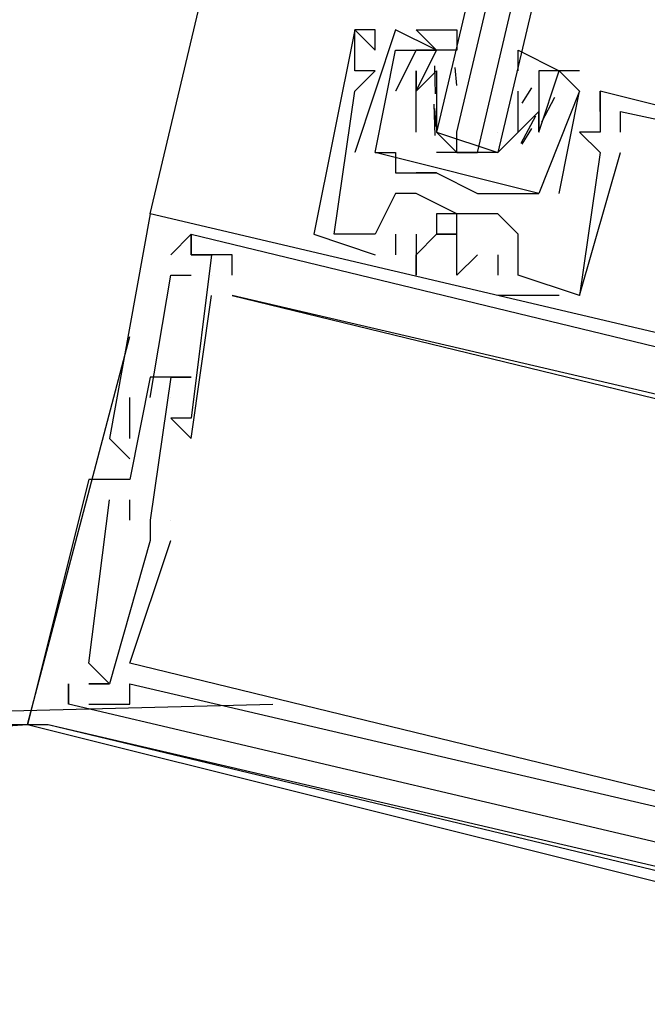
# Model space of a CAD drawing. Header units: feet. Extents: x -79 to 198, y -22 to 181.
# Tile 9 of 256: x 66.275 to 66.684, y 10.475 to 11.118. Entities that reach past the tile are written whole.
import ezdxf

# ---------------------------------------------------------------- set-up
doc = ezdxf.new("R2010")
doc.units = ezdxf.units.FT
doc.layers.add('A-LINEA', color=7, linetype='CONTINUOUS')

msp = doc.modelspace()

# ---------------------------------------------------------------- linework, layer by layer
at = {"layer": 'A-LINEA'}
for p, q in [((66.36, 10.9911), (68.1067, 18.3778)), ((66.4933, 11.1111), (66.4933, 11.1111)), ((66.4933, 11.1111), (66.4933, 11.1111)), ((66.4933, 11.1111), (66.4933, 11.1111)), ((66.4933, 11.1111), (66.4933, 11.1111)), ((66.4933, 11.1111), (66.4933, 11.1111)), ((66.4933, 11.1111), (66.4933, 11.1111)), ((66.5067, 11.1111), (66.5067, 11.1111)), ((66.5067, 11.1111), (66.5067, 11.1111)), ((66.5067, 11.1111), (66.5067, 11.1111)), ((66.52, 11.1111), (66.52, 11.1111)), ((66.52, 11.1111), (66.52, 11.1111)), ((66.5067, 11.0978), (66.5067, 11.0978)), ((66.5067, 11.0978), (66.5067, 11.0978)), ((66.5067, 11.0978), (66.5067, 11.0978)), ((66.52, 11.0978), (66.52, 11.0978)), ((66.52, 11.0978), (66.52, 11.0978)), ((66.5333, 11.0978), (66.5333, 11.0978)), ((66.5333, 11.0978), (66.5333, 11.0978)), ((66.5467, 11.0978), (66.5467, 11.0978)), ((66.5467, 11.0978), (66.5467, 11.0978)), ((66.56, 11.0978), (66.56, 11.0978)), ((66.4933, 11.0844), (66.4933, 11.0844)), ((66.4933, 11.0844), (66.4933, 11.0844)), ((66.4933, 11.0844), (66.4933, 11.0844)), ((66.5067, 11.0844), (66.5067, 11.0844)), ((66.5067, 11.0844), (66.5067, 11.0844)), ((66.5067, 11.0844), (66.5067, 11.0844)), ((66.5333, 11.0844), (66.5333, 11.0844)), ((66.5333, 11.0844), (66.5333, 11.0844)), ((66.5459, 11.0693), (66.5456, 11.0876)), ((66.5467, 11.0844), (66.5467, 11.0844)), ((66.5467, 11.0844), (66.5467, 11.0711)), ((66.5467, 11.0844), (66.5467, 11.0844)), ((66.5599, 11.0747), (66.5588, 11.0865)), ((66.64, 11.0844), (66.6133, 11.0844)), ((66.6133, 11.0844), (66.6133, 11.0844)), ((66.64, 11.0844), (66.6133, 11.0844)), ((66.6133, 11.0844), (66.6133, 11.0844)), ((66.6267, 11.0844), (66.6267, 11.0844)), ((66.6267, 11.0844), (66.6267, 11.0844)), ((66.64, 11.0844), (66.64, 11.0844)), ((66.64, 11.0844), (66.64, 11.0844)), ((66.4933, 11.0711), (66.4933, 11.0711)), ((66.4933, 11.0711), (66.4933, 11.0711)), ((66.4933, 11.0711), (66.4933, 11.0711)), ((66.52, 11.0711), (66.52, 11.0711)), ((66.52, 11.0711), (66.52, 11.0711)), ((66.5333, 11.0711), (66.5333, 11.0711)), ((66.5333, 11.0711), (66.5333, 11.0711)), ((66.5333, 11.0711), (66.5333, 11.0711)), ((66.5333, 11.0711), (66.5333, 11.0711)), ((66.5333, 11.0711), (66.5333, 11.0711)), ((66.5333, 11.0711), (66.5333, 11.0711)), ((66.5467, 11.0711), (66.5467, 11.0711)), ((66.6, 11.0711), (66.6, 11.0711)), ((66.6, 11.0578), (66.6, 11.0711)), ((66.6, 11.0711), (66.6, 11.0711)), ((66.6, 11.0711), (66.6, 11.0711)), ((66.6085, 11.0733), (66.6023, 11.0632)), ((66.6133, 11.0711), (66.6133, 11.0711)), ((66.6133, 11.0711), (66.6133, 11.0711)), ((66.6267, 11.0044), (66.64, 11.0711)), ((66.6267, 11.0044), (66.64, 11.0711)), ((66.64, 11.0711), (66.64, 11.0711)), ((66.64, 11.0711), (66.64, 11.0711)), ((66.64, 11.0711), (66.64, 11.0711)), ((66.64, 11.0711), (66.64, 11.0711)), ((66.6533, 11.0711), (66.6533, 11.0711)), ((66.6533, 11.0711), (66.6533, 11.0711)), ((66.6533, 11.0711), (66.6533, 11.0711)), ((66.6533, 11.0711), (66.6533, 11.0711)), ((66.6533, 11.0711), (66.6533, 11.0711)), ((66.6533, 11.0711), (66.6533, 11.0711)), ((66.6236, 11.067), (66.6152, 11.0508)), ((66.5458, 11.0422), (66.5452, 11.0626)), ((66.5465, 11.048), (66.5455, 11.0599)), ((66.5333, 11.0578), (66.5333, 11.0578)), ((66.5333, 11.0578), (66.5333, 11.0578)), ((66.5333, 11.0578), (66.5333, 11.0578)), ((66.5333, 11.0578), (66.5333, 11.0578)), ((66.5467, 11.0578), (66.5467, 11.0578)), ((66.6113, 11.0549), (66.6017, 11.0369)), ((66.6133, 11.0578), (66.6133, 11.0578)), ((66.6133, 11.0578), (66.6133, 11.0578)), ((66.6133, 11.0578), (66.6133, 11.0578)), ((66.6133, 11.0578), (66.6133, 11.0578)), ((66.6533, 11.0578), (66.6533, 11.0578)), ((66.6533, 11.0578), (66.6533, 11.0578)), ((66.6533, 11.0578), (66.6533, 11.0578)), ((66.6667, 11.0578), (66.6667, 11.0578)), ((66.6667, 11.0578), (66.6667, 11.0578)), ((66.6667, 11.0578), (66.6667, 11.0578)), ((66.6085, 11.0467), (66.6023, 11.0365)), ((66.5467, 11.0444), (66.5467, 11.0444)), ((66.5867, 11.0444), (66.5867, 11.0444)), ((66.6, 11.0444), (66.6, 11.0444)), ((66.6, 11.0444), (66.6, 11.0444)), ((66.6133, 11.0444), (66.6133, 11.0444)), ((66.6133, 11.0444), (66.6133, 11.0444)), ((66.6133, 11.0444), (66.6133, 11.0444)), ((66.6133, 11.0444), (66.6133, 11.0444)), ((66.64, 11.0444), (66.64, 11.0444)), ((66.64, 11.0444), (66.64, 11.0444)), ((66.64, 11.0444), (66.64, 11.0444)), ((66.6533, 11.0444), (66.6533, 11.0444)), ((66.6533, 11.0444), (66.6533, 11.0444)), ((66.6533, 11.0444), (66.6533, 11.0444)), ((66.6667, 11.0444), (66.6667, 11.0444)), ((66.6667, 11.0444), (66.6667, 11.0444)), ((66.6667, 11.0444), (66.6667, 11.0444)), ((66.4933, 11.0311), (66.4933, 11.0311)), ((66.4933, 11.0311), (66.4933, 11.0311)), ((66.5067, 11.0311), (66.5067, 11.0311)), ((66.5067, 11.0311), (66.5067, 11.0311)), ((66.5067, 11.0311), (66.5067, 11.0311)), ((66.5067, 11.0311), (66.5067, 11.0311)), ((66.52, 11.0311), (66.52, 11.0311)), ((66.52, 11.0311), (66.52, 11.0311)), ((66.56, 11.0311), (66.5733, 11.0311)), ((66.6533, 11.0311), (66.6533, 11.0311)), ((66.6533, 11.0311), (66.6533, 11.0311)), ((66.6533, 11.0311), (66.6533, 11.0311)), ((66.6533, 11.0311), (66.6533, 11.0311)), ((66.6533, 11.0311), (66.6533, 11.0311)), ((66.6533, 11.0311), (66.6533, 11.0311)), ((66.6667, 11.0311), (66.6667, 11.0311)), ((66.6667, 11.0311), (66.6667, 11.0311)), ((66.6667, 11.0311), (66.6667, 11.0311)), ((66.52, 11.0178), (66.52, 11.0178)), ((66.52, 11.0178), (66.52, 11.0178)), ((66.5333, 11.0178), (66.5333, 11.0178)), ((66.5333, 11.0178), (66.5333, 11.0178)), ((66.5467, 11.0178), (66.5467, 11.0178)), ((66.5467, 11.0178), (66.5467, 11.0178)), ((66.5467, 11.0178), (66.5467, 11.0178)), ((66.5467, 11.0178), (66.5467, 11.0178)), ((66.52, 11.0044), (66.52, 11.0044)), ((66.52, 11.0044), (66.52, 11.0044)), ((66.52, 11.0044), (66.52, 11.0044)), ((66.5333, 11.0044), (66.5333, 11.0044)), ((66.5333, 11.0044), (66.5333, 11.0044)), ((66.5333, 11.0044), (66.5333, 11.0044)), ((66.5733, 11.0044), (66.5733, 11.0044)), ((66.5733, 11.0044), (66.5733, 11.0044)), ((66.5867, 11.0044), (66.5867, 11.0044)), ((66.5867, 11.0044), (66.5867, 11.0044)), ((66.6, 11.0044), (66.6, 11.0044)), ((66.6, 11.0044), (66.6, 11.0044)), ((66.6133, 11.0044), (66.6133, 11.0044)), ((66.6133, 11.0044), (66.6133, 11.0044)), ((66.6267, 11.0044), (66.6267, 11.0044)), ((66.6267, 11.0044), (66.6267, 11.0044)), ((66.36, 10.9911), (66.36, 10.9911)), ((66.36, 10.9911), (66.36, 10.9911)), ((66.36, 10.9911), (66.36, 10.9911)), ((66.56, 10.9911), (66.56, 10.9911)), ((66.56, 10.9911), (66.56, 10.9911)), ((66.56, 10.9911), (66.56, 10.9911)), ((66.5867, 10.9911), (66.5867, 10.9911)), ((66.5867, 10.9911), (66.5867, 10.9911)), ((66.5867, 10.9911), (66.5867, 10.9911)), ((66.3733, 10.9644), (66.3867, 10.9778)), ((66.3733, 10.9644), (66.3867, 10.9778)), ((66.3733, 10.9644), (66.3867, 10.9778)), ((66.3867, 10.9778), (66.3867, 10.9778)), ((66.3867, 10.9778), (66.3867, 10.9778)), ((66.3867, 10.9778), (66.3867, 10.9778)), ((66.4667, 10.9778), (66.4667, 10.9778)), ((66.4667, 10.9778), (66.4667, 10.9778)), ((66.4667, 10.9778), (66.4667, 10.9778)), ((66.48, 10.9778), (66.48, 10.9778)), ((66.48, 10.9778), (66.48, 10.9778)), ((66.48, 10.9778), (66.48, 10.9778)), ((66.5067, 10.9778), (66.5067, 10.9778)), ((66.5067, 10.9778), (66.5067, 10.9778)), ((66.5067, 10.9778), (66.5067, 10.9778)), ((66.5067, 10.9778), (66.5067, 10.9778)), ((66.5067, 10.9778), (66.5067, 10.9778)), ((66.5067, 10.9778), (66.5067, 10.9778)), ((66.52, 10.9778), (66.52, 10.9778)), ((66.52, 10.9778), (66.52, 10.9778)), ((66.52, 10.9778), (66.52, 10.9778)), ((66.5333, 10.9778), (66.5333, 10.9778)), ((66.5333, 10.9778), (66.5333, 10.9778)), ((66.5333, 10.9778), (66.5333, 10.9778)), ((66.5467, 10.9778), (66.5467, 10.9778)), ((66.5467, 10.9778), (66.5467, 10.9778)), ((66.5467, 10.9778), (66.5467, 10.9778)), ((66.56, 10.9778), (66.56, 10.9778)), ((66.56, 10.9778), (66.56, 10.9778)), ((66.56, 10.9778), (66.56, 10.9778)), ((66.6, 10.9778), (66.6, 10.9778)), ((66.6, 10.9778), (66.6, 10.9778)), ((66.6, 10.9778), (66.6, 10.9778)), ((66.3733, 10.9644), (66.3733, 10.9644)), ((66.3733, 10.9644), (66.3733, 10.9644)), ((66.3733, 10.9644), (66.3733, 10.9644)), ((66.3867, 10.9644), (66.3867, 10.9644)), ((66.3867, 10.9644), (66.3867, 10.9644)), ((66.4, 10.9644), (66.3867, 10.9644)), ((66.3867, 10.9644), (66.3867, 10.9644)), ((66.3867, 10.9644), (66.3867, 10.9644)), ((66.3867, 10.9644), (66.3867, 10.9644)), ((66.4, 10.9644), (66.3867, 10.9644)), ((66.3867, 10.9644), (66.3867, 10.9644)), ((66.3867, 10.9644), (66.3867, 10.9644)), ((66.3867, 10.9644), (66.3867, 10.9644)), ((66.4, 10.9644), (66.3867, 10.9644)), ((66.3867, 10.9644), (66.3867, 10.9644)), ((66.4, 10.9644), (66.4, 10.9644)), ((66.4, 10.9644), (66.4, 10.9644)), ((66.4, 10.9644), (66.4, 10.9644)), ((66.4, 10.9644), (66.4, 10.9644)), ((66.4, 10.9644), (66.4, 10.9644)), ((66.4, 10.9644), (66.4, 10.9644)), ((66.4133, 10.9644), (66.4133, 10.9644)), ((66.4133, 10.9644), (66.4133, 10.9644)), ((66.4133, 10.9644), (66.4133, 10.9644)), ((66.5067, 10.9644), (66.5067, 10.9644)), ((66.5067, 10.9644), (66.5067, 10.9644)), ((66.5067, 10.9644), (66.5067, 10.9644)), ((66.52, 10.9644), (66.52, 10.9644)), ((66.52, 10.9644), (66.52, 10.9644)), ((66.52, 10.9644), (66.52, 10.9644)), ((66.5333, 10.9644), (66.5333, 10.9644)), ((66.5333, 10.9644), (66.5333, 10.9644)), ((66.5333, 10.9644), (66.5333, 10.9644)), ((66.5333, 10.9644), (66.5333, 10.9644)), ((66.5333, 10.9644), (66.5333, 10.9644)), ((66.5333, 10.9644), (66.5333, 10.9644)), ((66.5733, 10.9644), (66.5733, 10.9644)), ((66.5733, 10.9644), (66.5733, 10.9644)), ((66.5733, 10.9644), (66.5733, 10.9644)), ((66.5867, 10.9644), (66.5867, 10.9644)), ((66.5867, 10.9644), (66.5867, 10.9644)), ((66.5867, 10.9644), (66.5867, 10.9644)), ((66.3733, 10.9511), (66.3733, 10.9511)), ((66.3733, 10.9511), (66.3733, 10.9511)), ((66.3733, 10.9511), (66.3733, 10.9511)), ((66.3867, 10.9511), (66.3867, 10.9511)), ((66.3867, 10.9511), (66.3867, 10.9511)), ((66.3867, 10.9511), (66.3867, 10.9511)), ((66.4, 10.9511), (66.4, 10.9511)), ((66.4, 10.9511), (66.4, 10.9511)), ((66.4, 10.9511), (66.4, 10.9511)), ((66.4, 10.9511), (66.4, 10.9511)), ((66.4, 10.9511), (66.4, 10.9511)), ((66.4, 10.9511), (66.4, 10.9511)), ((66.4133, 10.9511), (66.4133, 10.9511)), ((66.4133, 10.9511), (66.4133, 10.9511)), ((66.4133, 10.9511), (66.4133, 10.9511)), ((66.5333, 10.9511), (66.5333, 10.9511)), ((66.5333, 10.9511), (66.5333, 10.9511)), ((66.5333, 10.9511), (66.5333, 10.9511)), ((66.56, 10.9511), (66.56, 10.9511)), ((66.56, 10.9511), (66.56, 10.9511)), ((66.56, 10.9511), (66.56, 10.9511)), ((66.5867, 10.9511), (66.5867, 10.9511)), ((66.5867, 10.9511), (66.5867, 10.9511)), ((66.5867, 10.9511), (66.5867, 10.9511)), ((66.6, 10.9511), (66.6, 10.9511)), ((66.6, 10.9511), (66.6, 10.9511)), ((66.6, 10.9511), (66.6, 10.9511)), ((66.4, 10.9378), (66.4, 10.9378)), ((66.4, 10.9378), (66.4, 10.9378)), ((66.4, 10.9378), (66.4, 10.9378)), ((66.4133, 10.9378), (66.4133, 10.9378)), ((66.4133, 10.9378), (66.4133, 10.9378)), ((66.4133, 10.9378), (66.4133, 10.9378)), ((66.4133, 10.9378), (66.4133, 10.9378)), ((66.4133, 10.9378), (66.4133, 10.9378)), ((66.4133, 10.9378), (66.4133, 10.9378)), ((66.6267, 10.9378), (66.5867, 10.9378)), ((66.5867, 10.9378), (66.5867, 10.9378)), ((66.6267, 10.9378), (66.5867, 10.9378)), ((66.5867, 10.9378), (66.5867, 10.9378)), ((66.6267, 10.9378), (66.5867, 10.9378)), ((66.5867, 10.9378), (66.5867, 10.9378)), ((66.6267, 10.9378), (66.6267, 10.9378)), ((66.6267, 10.9378), (66.6267, 10.9378)), ((66.6267, 10.9378), (66.6267, 10.9378)), ((66.64, 10.9378), (66.64, 10.9378)), ((66.64, 10.9378), (66.64, 10.9378)), ((66.64, 10.9378), (66.64, 10.9378)), ((66.64, 10.9378), (66.64, 10.9378)), ((66.64, 10.9378), (66.64, 10.9378)), ((66.64, 10.9378), (66.64, 10.9378)), ((66.28, 10.6578), (66.3467, 10.9111)), ((66.3733, 10.8844), (66.36, 10.7911)), ((66.36, 10.8844), (66.36, 10.8844)), ((66.3733, 10.8844), (66.36, 10.7911)), ((66.36, 10.8844), (66.36, 10.8844)), ((66.3733, 10.8844), (66.36, 10.7911)), ((66.36, 10.8844), (66.36, 10.8844)), ((66.3733, 10.8844), (66.3733, 10.8844)), ((66.3733, 10.8844), (66.3733, 10.8844)), ((66.3733, 10.8844), (66.3733, 10.8844)), ((66.3867, 10.8844), (66.3867, 10.8844)), ((66.3867, 10.8844), (66.3867, 10.8844)), ((66.3867, 10.8844), (66.3867, 10.8844)), ((66.3467, 10.8444), (66.3467, 10.8711)), ((66.3467, 10.8711), (66.3467, 10.8711)), ((66.3467, 10.8444), (66.3467, 10.8711)), ((66.3467, 10.8711), (66.3467, 10.8711)), ((66.3467, 10.8444), (66.3467, 10.8711)), ((66.3467, 10.8711), (66.3467, 10.8711)), ((66.36, 10.8711), (66.36, 10.8711)), ((66.36, 10.8711), (66.36, 10.8711)), ((66.36, 10.8711), (66.36, 10.8711)), ((66.3733, 10.8711), (66.3733, 10.8711)), ((66.3733, 10.8711), (66.3733, 10.8711)), ((66.3733, 10.8711), (66.3733, 10.8711)), ((66.3733, 10.8578), (66.3733, 10.8578)), ((66.3733, 10.8578), (66.3733, 10.8578)), ((66.3733, 10.8578), (66.3733, 10.8578)), ((66.3867, 10.8578), (66.3867, 10.8578)), ((66.3867, 10.8578), (66.3867, 10.8578)), ((66.3867, 10.8578), (66.3867, 10.8578)), ((66.3333, 10.8444), (66.3333, 10.8444)), ((66.3333, 10.8444), (66.3333, 10.8444)), ((66.3333, 10.8444), (66.3333, 10.8444)), ((66.3467, 10.8444), (66.3467, 10.8444)), ((66.3467, 10.8444), (66.3467, 10.8444)), ((66.3467, 10.8444), (66.3467, 10.8444)), ((66.3867, 10.8444), (66.3867, 10.8444)), ((66.3867, 10.8444), (66.3867, 10.8444)), ((66.3867, 10.8444), (66.3867, 10.8444)), ((66.3467, 10.8311), (66.3467, 10.8311)), ((66.3467, 10.8311), (66.3467, 10.8311)), ((66.3467, 10.8311), (66.3467, 10.8311)), ((66.32, 10.8178), (66.32, 10.8178)), ((66.32, 10.8178), (66.32, 10.8178)), ((66.32, 10.8178), (66.32, 10.8178)), ((66.3467, 10.8178), (66.3467, 10.8178)), ((66.3467, 10.8178), (66.3467, 10.8178)), ((66.3467, 10.8178), (66.3467, 10.8178)), ((66.3333, 10.8044), (66.3333, 10.8044)), ((66.3333, 10.8044), (66.3333, 10.8044)), ((66.3333, 10.8044), (66.3333, 10.8044)), ((66.3467, 10.8044), (66.3467, 10.8044)), ((66.3467, 10.8044), (66.3467, 10.8044)), ((66.3467, 10.8044), (66.3467, 10.8044)), ((66.3467, 10.7911), (66.3467, 10.7911)), ((66.3467, 10.7911), (66.3467, 10.7911)), ((66.3467, 10.7911), (66.3467, 10.7911)), ((66.36, 10.7911), (66.36, 10.7911)), ((66.36, 10.7911), (66.36, 10.7911)), ((66.36, 10.7911), (66.36, 10.7911)), ((66.36, 10.7911), (66.36, 10.7911)), ((66.36, 10.7911), (66.36, 10.7911)), ((66.36, 10.7911), (66.36, 10.7911)), ((66.3733, 10.7911), (66.3733, 10.7911)), ((66.3733, 10.7911), (66.3733, 10.7911)), ((66.3733, 10.7911), (66.3733, 10.7911)), ((66.36, 10.7778), (66.36, 10.7778)), ((66.36, 10.7778), (66.36, 10.7778)), ((66.36, 10.7778), (66.36, 10.7778)), ((66.3733, 10.7778), (66.3733, 10.7778)), ((66.3733, 10.7778), (66.3733, 10.7778)), ((66.3733, 10.7778), (66.3733, 10.7778)), ((66.32, 10.6978), (66.32, 10.6978)), ((66.32, 10.6978), (66.32, 10.6978)), ((66.32, 10.6978), (66.32, 10.6978)), ((66.3467, 10.6978), (66.3467, 10.6978)), ((66.3467, 10.6978), (66.3467, 10.6978)), ((66.3467, 10.6978), (66.3467, 10.6978)), ((66.3067, 10.6844), (66.3067, 10.6711)), ((66.3067, 10.6844), (66.3067, 10.6844)), ((66.3067, 10.6844), (66.3067, 10.6844)), ((66.3067, 10.6844), (66.3067, 10.6711)), ((66.3067, 10.6844), (66.3067, 10.6844)), ((66.3067, 10.6844), (66.3067, 10.6844)), ((66.3067, 10.6844), (66.3067, 10.6711)), ((66.3067, 10.6844), (66.3067, 10.6844)), ((66.3067, 10.6844), (66.3067, 10.6844)), ((66.32, 10.6844), (66.32, 10.6844)), ((66.32, 10.6844), (66.32, 10.6844)), ((66.32, 10.6844), (66.32, 10.6844)), ((66.32, 10.6844), (66.32, 10.6844)), ((66.32, 10.6844), (66.32, 10.6844)), ((66.32, 10.6844), (66.32, 10.6844)), ((66.3333, 10.6844), (66.3333, 10.6844)), ((66.3333, 10.6844), (66.3333, 10.6844)), ((66.3333, 10.6844), (66.3333, 10.6844)), ((66.3333, 10.6844), (66.3333, 10.6844)), ((66.3333, 10.6844), (66.3333, 10.6844)), ((66.3333, 10.6844), (66.3333, 10.6844)), ((66.3467, 10.6844), (66.3467, 10.6844)), ((66.3467, 10.6844), (66.3467, 10.6844)), ((66.3467, 10.6844), (66.3467, 10.6844)), ((65.92, 10.6578), (66.44, 10.6711)), ((66.3067, 10.6711), (66.3067, 10.6711)), ((66.3067, 10.6711), (66.3067, 10.6711)), ((66.3067, 10.6711), (66.3067, 10.6711)), ((66.3067, 10.6711), (66.3067, 10.6711)), ((66.3067, 10.6711), (66.3067, 10.6711)), ((66.3067, 10.6711), (66.3067, 10.6711)), ((66.32, 10.6711), (66.32, 10.6711)), ((66.32, 10.6711), (66.32, 10.6711)), ((66.32, 10.6711), (66.32, 10.6711)), ((66.3467, 10.6711), (66.3467, 10.6711)), ((66.3467, 10.6711), (66.3467, 10.6711)), ((66.3467, 10.6711), (66.3467, 10.6711)), ((66.28, 10.6578), (66.28, 10.6578)), ((66.28, 10.6578), (66.28, 10.6578)), ((66.28, 10.6578), (66.28, 10.6578)), ((66.2933, 10.6578), (66.2933, 10.6578)), ((66.2933, 10.6578), (66.2933, 10.6578)), ((66.2933, 10.6578), (66.2933, 10.6578))]:
    msp.add_line(p, q, dxfattribs=at)
for points in [[(66.9467, 12.7378), (66.5467, 11.0444), (66.56, 11.0311), (66.56, 11.0444), (66.96, 12.7378)], [(66.9867, 12.7244), (66.5867, 11.0311), (66.5733, 11.0311), (66.9733, 12.7378)], [(66.8667, 11.0178), (66.6533, 11.0711), (66.6533, 11.0578), (66.6533, 11.0711), (66.6533, 11.0444), (66.64, 11.0444), (66.6533, 11.0311), (66.64, 10.9378), (66.6, 10.9511), (66.6, 10.9778), (66.5867, 10.9911), (66.56, 10.9911), (66.5333, 11.0044), (66.52, 11.0044), (66.5067, 10.9778), (66.48, 10.9778), (66.4933, 11.0711), (66.5067, 11.0844), (66.4933, 11.0844), (66.4933, 11.1111), (66.5067, 11.0978), (66.5067, 11.1111), (66.4933, 11.1111), (66.4667, 10.9778), (66.4667, 10.9778), (66.5067, 10.9644)], [(66.8667, 11.0178), (66.6533, 11.0711), (66.6533, 11.0578), (66.6533, 11.0711), (66.6533, 11.0444), (66.64, 11.0444), (66.6533, 11.0311), (66.64, 10.9378), (66.6, 10.9511), (66.6, 10.9778), (66.5867, 10.9911), (66.56, 10.9911), (66.5333, 11.0044), (66.52, 11.0044), (66.5067, 10.9778), (66.48, 10.9778), (66.4933, 11.0711), (66.5067, 11.0844), (66.4933, 11.0844), (66.4933, 11.1111), (66.5067, 11.0978), (66.5067, 11.1111), (66.4933, 11.1111), (66.4667, 10.9778), (66.4667, 10.9778), (66.5067, 10.9644)], [(66.8667, 11.0178), (66.6533, 11.0711), (66.6533, 11.0578), (66.6533, 11.0711), (66.6533, 11.0444), (66.64, 11.0444), (66.6533, 11.0311), (66.64, 10.9378), (66.6, 10.9511), (66.6, 10.9778), (66.5867, 10.9911), (66.56, 10.9911), (66.5333, 11.0044), (66.52, 11.0044), (66.5067, 10.9778), (66.48, 10.9778), (66.4933, 11.0711), (66.5067, 11.0844), (66.4933, 11.0844), (66.4933, 11.1111), (66.5067, 11.0978), (66.5067, 11.1111), (66.4933, 11.1111), (66.4667, 10.9778), (66.4667, 10.9778), (66.5067, 10.9644)], [(66.5467, 11.0978), (66.52, 11.1111), (66.4933, 11.0311)], [(66.5467, 11.0978), (66.52, 11.1111), (66.4933, 11.0311)], [(66.5333, 11.0444), (66.5333, 11.0578), (66.5333, 11.0711), (66.5467, 11.0978), (66.5333, 11.0978), (66.5467, 11.0978), (66.5333, 11.1111), (66.56, 11.1111), (66.56, 11.0978), (66.5467, 11.0978)], [(66.6133, 11.0044), (66.5067, 11.0311), (66.52, 11.0978), (66.5333, 11.0978), (66.52, 11.0711)], [(66.6133, 11.0044), (66.5067, 11.0311), (66.52, 11.0978), (66.5333, 11.0978), (66.52, 11.0711)], [(66.6, 11.0844), (66.6, 11.0978), (66.6267, 11.0844), (66.6133, 11.0844), (66.6133, 11.0711), (66.6133, 11.0578), (66.6, 11.0444), (66.5867, 11.0311), (66.5467, 11.0311)], [(66.5333, 11.0711), (66.5333, 11.0844), (66.5333, 11.0711), (66.5467, 11.0844), (66.5467, 11.0844)], [(66.5333, 11.0711), (66.5333, 11.0844), (66.5333, 11.0711), (66.5467, 11.0844), (66.5467, 11.0844)], [(66.6133, 11.0444), (66.6267, 11.0844), (66.64, 11.0711), (66.6133, 11.0044)], [(66.6133, 11.0444), (66.6267, 11.0844), (66.64, 11.0711), (66.6133, 11.0044)], [(66.5467, 11.0711), (66.5467, 11.0578), (66.5467, 11.0444), (66.5867, 11.0311), (66.6, 11.0444), (66.6, 11.0578)], [(66.6133, 11.0711), (66.6133, 11.0578), (66.6133, 11.0444), (66.6133, 11.0578), (66.6, 11.0444)], [(66.6133, 11.0711), (66.6133, 11.0578), (66.6133, 11.0444), (66.6133, 11.0578), (66.6, 11.0444)], [(66.6667, 11.0444), (66.6667, 11.0578), (66.8533, 11.0178), (66.8267, 10.8978), (66.76, 10.9111), (66.76, 10.9244)], [(66.6667, 11.0444), (66.6667, 11.0578), (66.8533, 11.0178), (66.8267, 10.8978), (66.76, 10.9111), (66.76, 10.9244)], [(66.6667, 11.0444), (66.6667, 11.0578), (66.8533, 11.0178), (66.8267, 10.8978), (66.76, 10.9111), (66.76, 10.9244)], [(66.5067, 11.0311), (66.52, 11.0311), (66.52, 11.0178), (66.5467, 11.0178), (66.5333, 11.0178), (66.5467, 11.0178), (66.5733, 11.0044), (66.5867, 11.0044), (66.6, 11.0044), (66.6133, 11.0044)], [(66.5067, 11.0311), (66.52, 11.0311), (66.52, 11.0178), (66.5467, 11.0178), (66.5333, 11.0178), (66.5467, 11.0178), (66.5733, 11.0044), (66.5867, 11.0044), (66.6, 11.0044), (66.6133, 11.0044)], [(66.64, 10.9378), (66.64, 10.9378), (66.6667, 11.0311)], [(66.64, 10.9378), (66.64, 10.9378), (66.6667, 11.0311)], [(66.64, 10.9378), (66.64, 10.9378), (66.6667, 11.0311)], [(67.0267, 10.8311), (67.04, 10.8311), (66.36, 10.9911), (66.3333, 10.8444), (66.3467, 10.8311)], [(67.0267, 10.8311), (67.04, 10.8311), (66.36, 10.9911), (66.3333, 10.8444), (66.3467, 10.8311)], [(67.0267, 10.8311), (67.04, 10.8311), (66.36, 10.9911), (66.3333, 10.8444), (66.3467, 10.8311)], [(66.56, 10.9778), (66.56, 10.9911), (66.5467, 10.9911), (66.5467, 10.9778), (66.56, 10.9778), (66.5467, 10.9778), (66.56, 10.9778), (66.5467, 10.9778), (66.56, 10.9778)], [(66.56, 10.9778), (66.56, 10.9911), (66.5467, 10.9911), (66.5467, 10.9778), (66.56, 10.9778), (66.5467, 10.9778), (66.56, 10.9778), (66.5467, 10.9778), (66.56, 10.9778)], [(66.56, 10.9778), (66.56, 10.9911), (66.5467, 10.9911), (66.5467, 10.9778), (66.56, 10.9778), (66.5467, 10.9778), (66.56, 10.9778), (66.5467, 10.9778), (66.56, 10.9778)], [(66.4133, 10.9511), (66.4133, 10.9644), (66.3867, 10.9644), (66.3867, 10.9778), (66.3867, 10.9644), (66.4, 10.9644), (66.3867, 10.8578), (66.3733, 10.8578), (66.3867, 10.8444), (66.4, 10.9378)], [(66.4133, 10.9511), (66.4133, 10.9644), (66.3867, 10.9644), (66.3867, 10.9778), (66.3867, 10.9644), (66.4, 10.9644), (66.3867, 10.8578), (66.3733, 10.8578), (66.3867, 10.8444), (66.4, 10.9378)], [(66.4133, 10.9511), (66.4133, 10.9644), (66.3867, 10.9644), (66.3867, 10.9778), (66.3867, 10.9644), (66.4, 10.9644), (66.3867, 10.8578), (66.3733, 10.8578), (66.3867, 10.8444), (66.4, 10.9378)], [(66.3867, 10.9778), (66.8267, 10.8711), (66.8267, 10.8578), (66.8133, 10.8444), (66.8267, 10.8444), (66.8267, 10.8444)], [(66.3867, 10.9778), (66.8267, 10.8711), (66.8267, 10.8578), (66.8133, 10.8444), (66.8267, 10.8444), (66.8267, 10.8444)], [(66.3867, 10.9778), (66.8267, 10.8711), (66.8267, 10.8578), (66.8133, 10.8444), (66.8267, 10.8444), (66.8267, 10.8444)], [(66.52, 10.9778), (66.52, 10.9778), (66.52, 10.9644)], [(66.52, 10.9778), (66.52, 10.9778), (66.52, 10.9644)], [(66.52, 10.9778), (66.52, 10.9778), (66.52, 10.9644)], [(66.5333, 10.9778), (66.5333, 10.9644), (66.5333, 10.9511), (66.5333, 10.9644), (66.5467, 10.9778)], [(66.5333, 10.9778), (66.5333, 10.9644), (66.5333, 10.9511), (66.5333, 10.9644), (66.5467, 10.9778)], [(66.5333, 10.9778), (66.5333, 10.9644), (66.5333, 10.9511), (66.5333, 10.9644), (66.5467, 10.9778)], [(66.5733, 10.9644), (66.5733, 10.9644), (66.56, 10.9511), (66.56, 10.9778), (66.56, 10.9778)], [(66.5733, 10.9644), (66.5733, 10.9644), (66.56, 10.9511), (66.56, 10.9778), (66.56, 10.9778)], [(66.5733, 10.9644), (66.5733, 10.9644), (66.56, 10.9511), (66.56, 10.9778), (66.56, 10.9778)], [(66.5867, 10.9644), (66.5867, 10.9511), (66.5867, 10.9511)], [(66.5867, 10.9644), (66.5867, 10.9511), (66.5867, 10.9511)], [(66.5867, 10.9644), (66.5867, 10.9511), (66.5867, 10.9511)], [(66.36, 10.8711), (66.3733, 10.9511), (66.3867, 10.9511)], [(66.36, 10.8711), (66.3733, 10.9511), (66.3867, 10.9511)], [(66.36, 10.8711), (66.3733, 10.9511), (66.3867, 10.9511)], [(66.8267, 10.8578), (66.8133, 10.8711), (66.8133, 10.8444), (66.4133, 10.9378)], [(66.4133, 10.9378), (66.9067, 10.8178), (66.88, 10.7378), (66.88, 10.7378)], [(66.8267, 10.8578), (66.8133, 10.8711), (66.8133, 10.8444), (66.4133, 10.9378)], [(66.4133, 10.9378), (66.9067, 10.8178), (66.88, 10.7378), (66.88, 10.7378)], [(66.8267, 10.8578), (66.8133, 10.8711), (66.8133, 10.8444), (66.4133, 10.9378)], [(66.4133, 10.9378), (66.9067, 10.8178), (66.88, 10.7378), (66.88, 10.7378)], [(66.3733, 10.8844), (66.3867, 10.8844), (66.36, 10.8844), (66.3467, 10.8178), (66.32, 10.8178), (66.28, 10.6578)], [(66.3733, 10.8844), (66.3867, 10.8844), (66.36, 10.8844), (66.3467, 10.8178), (66.32, 10.8178), (66.28, 10.6578)], [(66.3733, 10.8844), (66.3867, 10.8844), (66.36, 10.8844), (66.3467, 10.8178), (66.32, 10.8178), (66.28, 10.6578)], [(66.32, 10.6844), (66.3333, 10.6844), (66.32, 10.6978), (66.3333, 10.8044)], [(66.32, 10.6844), (66.3333, 10.6844), (66.32, 10.6978), (66.3333, 10.8044)], [(66.32, 10.6844), (66.3333, 10.6844), (66.32, 10.6978), (66.3333, 10.8044)], [(66.3467, 10.7911), (66.3467, 10.7911), (66.3467, 10.8044)], [(66.3467, 10.7911), (66.3467, 10.7911), (66.3467, 10.8044)], [(66.3467, 10.7911), (66.3467, 10.7911), (66.3467, 10.8044)], [(66.36, 10.7911), (66.36, 10.7778), (66.3333, 10.6844), (66.32, 10.6844)], [(66.36, 10.7911), (66.36, 10.7778), (66.3333, 10.6844), (66.32, 10.6844)], [(66.36, 10.7911), (66.36, 10.7778), (66.3333, 10.6844), (66.32, 10.6844)], [(66.84, 10.5778), (66.3467, 10.6978), (66.3733, 10.7778)], [(66.84, 10.5778), (66.3467, 10.6978), (66.3733, 10.7778)], [(66.84, 10.5778), (66.3467, 10.6978), (66.3733, 10.7778)], [(66.8933, 10.7644), (66.9067, 10.7511), (66.8533, 10.5378), (66.7733, 10.5644), (66.7733, 10.5911), (66.76, 10.5911), (66.76, 10.5778), (66.76, 10.5644), (66.3067, 10.6711), (66.3067, 10.6844)], [(66.8933, 10.7644), (66.9067, 10.7511), (66.8533, 10.5378), (66.7733, 10.5644), (66.7733, 10.5911), (66.76, 10.5911), (66.76, 10.5778), (66.76, 10.5644), (66.3067, 10.6711), (66.3067, 10.6844)], [(66.8933, 10.7644), (66.9067, 10.7511), (66.8533, 10.5378), (66.7733, 10.5644), (66.7733, 10.5911), (66.76, 10.5911), (66.76, 10.5778), (66.76, 10.5644), (66.3067, 10.6711), (66.3067, 10.6844)], [(66.32, 10.6711), (66.3467, 10.6711), (66.3467, 10.6844), (66.7467, 10.5911), (66.7467, 10.5778), (66.76, 10.5778), (66.76, 10.5911), (66.8533, 10.5644)], [(66.32, 10.6711), (66.3467, 10.6711), (66.3467, 10.6844), (66.7467, 10.5911), (66.7467, 10.5778), (66.76, 10.5778), (66.76, 10.5911), (66.8533, 10.5644)], [(66.32, 10.6711), (66.3467, 10.6711), (66.3467, 10.6844), (66.7467, 10.5911), (66.7467, 10.5778), (66.76, 10.5778), (66.76, 10.5911), (66.8533, 10.5644)], [(66.0667, 10.6578), (66.2933, 10.6578), (67.0933, 10.4711), (66.9467, 9.8444), (66.0933, 9.8178), (66.0667, 10.6578)], [(66.08, 10.6444), (66.28, 10.6578), (67.08, 10.4578), (66.9467, 9.8578), (66.0933, 9.8311), (66.08, 10.6444)], [(66.2933, 10.6578), (66.96, 10.4978), (66.96, 10.5111)], [(66.2933, 10.6578), (66.96, 10.4978), (66.96, 10.5111)], [(66.2933, 10.6578), (66.96, 10.4978), (66.96, 10.5111)]]:
    msp.add_lwpolyline(points, dxfattribs=at)

doc.saveas('drawing.dxf')
